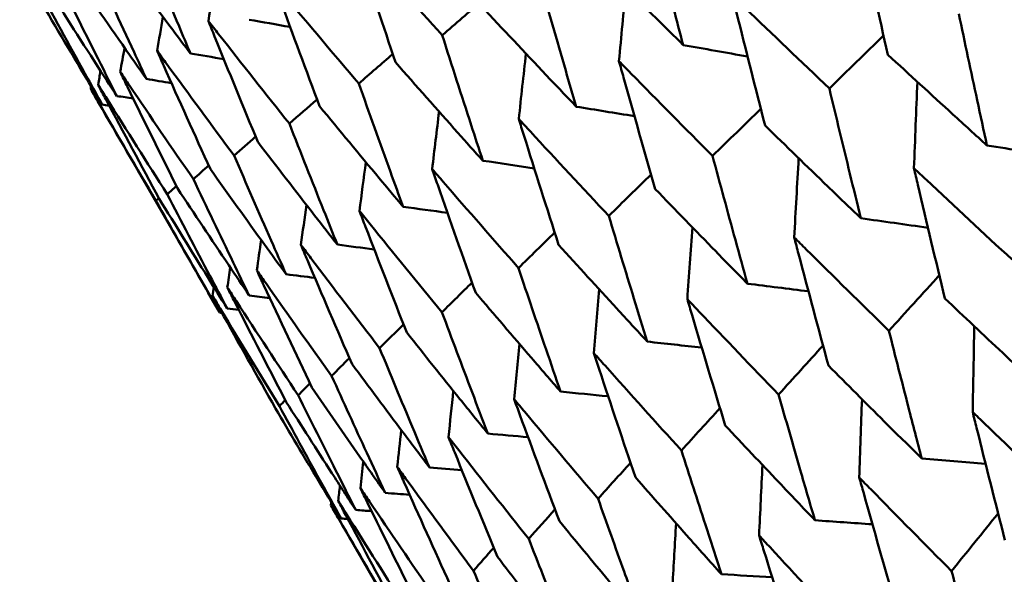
# Model space of a CAD drawing. Header units: millimetres. Extents: x 188 to 1913, y 148 to 2839.
# Tile 76 of 211: x 642.23 to 646.78, y 438.93 to 441.49. Entities that reach past the tile are written whole.
import ezdxf

# ---------------------------------------------------------------- set-up
doc = ezdxf.new("R2010")
doc.units = ezdxf.units.MM
doc.header["$LTSCALE"] = 10
doc.layers.add('Widoczne (ISO)', color=7, linetype='Continuous', lineweight=50)

msp = doc.modelspace()

# ---------------------------------------------------------------- linework, layer by layer
at = {"layer": 'Widoczne (ISO)'}
for p, q in [((643.1563, 440.136), (642.5596, 441.1696)), ((642.8749, 440.6658), (642.8611, 440.6532)), ((644.2598, 438.2248), (643.6699, 439.2464))]:
    msp.add_line(p, q, dxfattribs=at)
msp.add_circle((644.0056, 478.665), 50, dxfattribs=at)
for points, knots in [([(645.2988, 441.3729), (645.2839, 441.4296), (645.2692, 441.4863), (645.2174, 441.6857), (645.1808, 441.8285), (645.1445, 441.9715)], [0.04208868, 0.04208868, 0.04208868, 0.04208868, 0.06158988, 0.06158988, 0.11059803, 0.11059803, 0.11059803, 0.11059803]), ([(646.1095, 441.9378), (646.1152, 441.9116), (646.121, 441.8854), (646.1658, 441.682), (646.2053, 441.5049), (646.2454, 441.3282)], [0.07138254, 0.07138254, 0.07138254, 0.07138254, 0.08018544, 0.08018544, 0.13983561, 0.13983561, 0.13983561, 0.13983561]), ([(643.0211, 441.3336), (643.0034, 441.3755), (642.9857, 441.4173), (642.9079, 441.6024), (642.8482, 441.7459), (642.789, 441.8896)], [0.04598621, 0.04598621, 0.04598621, 0.04598621, 0.06155279, 0.06155279, 0.11473062, 0.11473062, 0.11473062, 0.11473062]), ([(643.7759, 441.8719), (643.784, 441.8473), (643.792, 441.8228), (643.8559, 441.6295), (643.9123, 441.4611), (643.9692, 441.293)], [0.06686277, 0.06686277, 0.06686277, 0.06686277, 0.07557848, 0.07557848, 0.13558897, 0.13558897, 0.13558897, 0.13558897]), ([(644.1852, 441.4177), (644.0654, 441.5495), (643.9462, 441.6816), (643.8104, 441.8333), (643.7931, 441.8526), (643.7759, 441.8719)], [0.01556037, 0.01556037, 0.01556037, 0.01556037, 0.07555527, 0.07555527, 0.08428623, 0.08428623, 0.08428623, 0.08428623]), ([(642.6606, 441.8154), (642.7529, 441.6908), (642.8457, 441.5665), (642.9663, 441.4062), (642.9937, 441.3699), (643.0211, 441.3336)], [0.00838421, 0.00838421, 0.00838421, 0.00838421, 0.06155515, 0.06155515, 0.07712864, 0.07712864, 0.07712864, 0.07712864]), ([(644.8619, 441.8084), (644.9655, 441.7042), (645.0695, 441.6003), (645.2155, 441.4554), (645.2571, 441.4142), (645.2988, 441.3729)], [0.01259731, 0.01259731, 0.01259731, 0.01259731, 0.06159863, 0.06159863, 0.08110666, 0.08110666, 0.08110666, 0.08110666]), ([(642.8172, 441.2159), (642.7981, 441.257), (642.7791, 441.298), (642.6952, 441.4796), (642.6308, 441.6204), (642.567, 441.7614)], [0.04598621, 0.04598621, 0.04598621, 0.04598621, 0.06155279, 0.06155279, 0.11473062, 0.11473062, 0.11473062, 0.11473062]), ([(642.4749, 441.7082), (642.5625, 441.5809), (642.6506, 441.4539), (642.7652, 441.2901), (642.7912, 441.253), (642.8172, 441.2159)], [0.00838421, 0.00838421, 0.00838421, 0.00838421, 0.06155515, 0.06155515, 0.07712864, 0.07712864, 0.07712864, 0.07712864]), ([(642.6808, 441.1371), (642.6604, 441.1774), (642.64, 441.2177), (642.55, 441.3958), (642.4809, 441.5338), (642.4123, 441.6721)], [0.04598621, 0.04598621, 0.04598621, 0.04598621, 0.06155279, 0.06155279, 0.11473062, 0.11473062, 0.11473062, 0.11473062]), ([(643.4073, 441.6591), (643.4161, 441.635), (643.4249, 441.6109), (643.4946, 441.4209), (643.556, 441.2554), (643.618, 441.0902)], [0.06686277, 0.06686277, 0.06686277, 0.06686277, 0.07557848, 0.07557848, 0.13558897, 0.13558897, 0.13558897, 0.13558897]), ([(643.7993, 441.1949), (643.6846, 441.3296), (643.5704, 441.4646), (643.4403, 441.6197), (643.4238, 441.6394), (643.4073, 441.6591)], [0.01556037, 0.01556037, 0.01556037, 0.01556037, 0.07555527, 0.07555527, 0.08428623, 0.08428623, 0.08428623, 0.08428623]), ([(644.8048, 441.0877), (644.7884, 441.1435), (644.7721, 441.1993), (644.7149, 441.3955), (644.6743, 441.5361), (644.6342, 441.6769)], [0.04208868, 0.04208868, 0.04208868, 0.04208868, 0.06158988, 0.06158988, 0.11059803, 0.11059803, 0.11059803, 0.11059803]), ([(642.307, 441.6113), (642.3851, 441.4785), (642.4637, 441.346), (642.566, 441.1751), (642.5893, 441.1364), (642.6125, 441.0977)], [0.00838421, 0.00838421, 0.00838421, 0.00838421, 0.06155515, 0.06155515, 0.07712864, 0.07712864, 0.07712864, 0.07712864]), ([(642.6125, 441.0977), (642.5907, 441.1372), (642.5688, 441.1767), (642.4727, 441.3512), (642.3988, 441.4864), (642.3255, 441.622)], [0.04598621, 0.04598621, 0.04598621, 0.04598621, 0.06155279, 0.06155279, 0.11473062, 0.11473062, 0.11473062, 0.11473062]), ([(642.3569, 441.6401), (642.4397, 441.5101), (642.5231, 441.3803), (642.6316, 441.2129), (642.6562, 441.175), (642.6808, 441.1371)], [0.00838421, 0.00838421, 0.00838421, 0.00838421, 0.06155515, 0.06155515, 0.07712864, 0.07712864, 0.07712864, 0.07712864]), ([(645.5265, 441.6012), (645.5329, 441.5754), (645.5393, 441.5496), (645.5892, 441.3491), (645.6333, 441.1747), (645.6779, 441.0006)], [0.07138254, 0.07138254, 0.07138254, 0.07138254, 0.08018544, 0.08018544, 0.13983561, 0.13983561, 0.13983561, 0.13983561]), ([(645.9751, 441.1722), (645.8442, 441.2964), (645.7139, 441.4209), (645.5648, 441.5642), (645.5457, 441.5827), (645.5265, 441.6012)], [0.02053386, 0.02053386, 0.02053386, 0.02053386, 0.08016461, 0.08016461, 0.08898694, 0.08898694, 0.08898694, 0.08898694]), ([(644.3844, 441.5327), (644.4841, 441.4263), (644.5842, 441.3201), (644.7246, 441.172), (644.7647, 441.1299), (644.8048, 441.0877)], [0.01259731, 0.01259731, 0.01259731, 0.01259731, 0.06159863, 0.06159863, 0.08110666, 0.08110666, 0.08110666, 0.08110666]), ([(646.7035, 440.909), (646.6884, 440.9784), (646.6734, 441.0478), (646.6299, 441.2506), (646.6015, 441.3841), (646.5735, 441.5177)], [0.03825175, 0.03825175, 0.03825175, 0.03825175, 0.06160817, 0.06160817, 0.10638617, 0.10638617, 0.10638617, 0.10638617]), ([(643.1037, 441.4838), (643.1133, 441.4601), (643.1229, 441.4365), (643.1984, 441.2499), (643.265, 441.0874), (643.3322, 440.9252)], [0.06686277, 0.06686277, 0.06686277, 0.06686277, 0.07557848, 0.07557848, 0.13558897, 0.13558897, 0.13558897, 0.13558897]), ([(643.4781, 441.0094), (643.3685, 441.1471), (643.2594, 441.2851), (643.1353, 441.4435), (643.1195, 441.4637), (643.1037, 441.4838)], [0.01556037, 0.01556037, 0.01556037, 0.01556037, 0.07555527, 0.07555527, 0.08428623, 0.08428623, 0.08428623, 0.08428623]), ([(644.3727, 440.8383), (644.3547, 440.8931), (644.3367, 440.948), (644.2739, 441.1409), (644.2293, 441.2792), (644.1852, 441.4177)], [0.04208868, 0.04208868, 0.04208868, 0.04208868, 0.06158988, 0.06158988, 0.11059803, 0.11059803, 0.11059803, 0.11059803]), ([(642.8664, 441.3468), (642.8767, 441.3235), (642.887, 441.3003), (642.9686, 441.1172), (643.0404, 440.9577), (643.1129, 440.7986)], [0.06686277, 0.06686277, 0.06686277, 0.06686277, 0.07557848, 0.07557848, 0.13558897, 0.13558897, 0.13558897, 0.13558897]), ([(643.2228, 440.862), (643.1184, 441.0027), (643.0146, 441.1437), (642.8964, 441.3056), (642.8814, 441.3262), (642.8664, 441.3468)], [0.01556037, 0.01556037, 0.01556037, 0.01556037, 0.07555527, 0.07555527, 0.08428623, 0.08428623, 0.08428623, 0.08428623]), ([(646.2454, 441.3282), (646.3453, 441.2361), (646.4455, 441.1442), (646.5984, 441.0046), (646.6509, 440.9567), (646.7035, 440.909)], [0.01681985, 0.01681985, 0.01681985, 0.01681985, 0.06159108, 0.06159108, 0.08495433, 0.08495433, 0.08495433, 0.08495433]), ([(643.9692, 441.293), (644.0649, 441.1842), (644.1609, 441.0757), (644.2957, 440.9244), (644.3341, 440.8813), (644.3727, 440.8383)], [0.01259731, 0.01259731, 0.01259731, 0.01259731, 0.06159863, 0.06159863, 0.08110666, 0.08110666, 0.08110666, 0.08110666]), ([(645.0023, 441.2985), (645.0094, 441.2731), (645.0165, 441.2477), (645.0718, 441.0503), (645.1205, 440.8787), (645.1699, 440.7073)], [0.07138254, 0.07138254, 0.07138254, 0.07138254, 0.08018544, 0.08018544, 0.13983561, 0.13983561, 0.13983561, 0.13983561]), ([(645.4349, 440.8603), (645.3086, 440.9872), (645.1829, 441.1144), (645.0393, 441.2608), (645.0208, 441.2796), (645.0023, 441.2985)], [0.02053386, 0.02053386, 0.02053386, 0.02053386, 0.08016461, 0.08016461, 0.08898694, 0.08898694, 0.08898694, 0.08898694]), ([(642.6962, 441.2485), (642.7072, 441.2257), (642.7183, 441.2029), (642.806, 441.0234), (642.8831, 440.8669), (642.9609, 440.7108)], [0.06686277, 0.06686277, 0.06686277, 0.06686277, 0.07557848, 0.07557848, 0.13558897, 0.13558897, 0.13558897, 0.13558897]), ([(643.0344, 440.7532), (642.9353, 440.897), (642.8367, 441.041), (642.7246, 441.2064), (642.7104, 441.2275), (642.6962, 441.2485)], [0.01556037, 0.01556037, 0.01556037, 0.01556037, 0.07555527, 0.07555527, 0.08428623, 0.08428623, 0.08428623, 0.08428623]), ([(642.5938, 441.1894), (642.6056, 441.167), (642.6175, 441.1447), (642.7112, 440.9687), (642.7937, 440.8153), (642.8768, 440.6623)], [0.06686277, 0.06686277, 0.06686277, 0.06686277, 0.07557848, 0.07557848, 0.13558897, 0.13558897, 0.13558897, 0.13558897]), ([(642.9137, 440.6835), (642.8198, 440.8303), (642.7267, 440.9775), (642.6207, 441.1464), (642.6072, 441.1679), (642.5938, 441.1894)], [0.01556037, 0.01556037, 0.01556037, 0.01556037, 0.07555527, 0.07555527, 0.08428623, 0.08428623, 0.08428623, 0.08428623]), ([(644.0041, 440.6255), (643.9844, 440.6793), (643.9648, 440.7333), (643.8962, 440.9229), (643.8476, 441.0588), (643.7993, 441.1949)], [0.04208868, 0.04208868, 0.04208868, 0.04208868, 0.06158988, 0.06158988, 0.11059803, 0.11059803, 0.11059803, 0.11059803]), ([(642.8611, 440.6532), (642.7726, 440.8031), (642.6848, 440.9533), (642.5849, 441.1258), (642.5722, 441.1477), (642.5596, 441.1696)], [0.01556037, 0.01556037, 0.01556037, 0.01556037, 0.07555527, 0.07555527, 0.08428623, 0.08428623, 0.08428623, 0.08428623]), ([(646.1205, 440.5723), (646.1036, 440.6407), (646.0868, 440.7092), (646.0382, 440.909), (646.0065, 441.0405), (645.9751, 441.1722)], [0.03825175, 0.03825175, 0.03825175, 0.03825175, 0.06160817, 0.06160817, 0.10638617, 0.10638617, 0.10638617, 0.10638617]), ([(643.618, 441.0902), (643.7095, 440.9791), (643.8014, 440.8682), (643.9304, 440.7135), (643.9672, 440.6694), (644.0041, 440.6255)], [0.01259731, 0.01259731, 0.01259731, 0.01259731, 0.06159863, 0.06159863, 0.08110666, 0.08110666, 0.08110666, 0.08110666]), ([(643.7005, 440.4502), (643.6792, 440.5031), (643.6579, 440.5561), (643.5834, 440.7423), (643.5306, 440.8757), (643.4781, 441.0094)], [0.04208868, 0.04208868, 0.04208868, 0.04208868, 0.06158988, 0.06158988, 0.11059803, 0.11059803, 0.11059803, 0.11059803]), ([(644.539, 441.031), (644.5468, 441.006), (644.5546, 440.9811), (644.6154, 440.7869), (644.6691, 440.618), (644.7232, 440.4494)], [0.07138254, 0.07138254, 0.07138254, 0.07138254, 0.08018544, 0.08018544, 0.13983561, 0.13983561, 0.13983561, 0.13983561]), ([(644.9551, 440.5833), (644.8336, 440.7129), (644.7127, 440.8429), (644.5746, 440.9925), (644.5568, 441.0117), (644.539, 441.031)], [0.02053386, 0.02053386, 0.02053386, 0.02053386, 0.08016461, 0.08016461, 0.08898694, 0.08898694, 0.08898694, 0.08898694]), ([(645.6779, 441.0006), (645.7744, 440.9065), (645.8712, 440.8126), (646.0189, 440.67), (646.0696, 440.6211), (646.1205, 440.5723)], [0.01681985, 0.01681985, 0.01681985, 0.01681985, 0.06159108, 0.06159108, 0.08495433, 0.08495433, 0.08495433, 0.08495433]), ([(643.3322, 440.9252), (643.4194, 440.8116), (643.5071, 440.6983), (643.6302, 440.5401), (643.6653, 440.4951), (643.7005, 440.4502)], [0.01259731, 0.01259731, 0.01259731, 0.01259731, 0.06159863, 0.06159863, 0.08110666, 0.08110666, 0.08110666, 0.08110666]), ([(643.4631, 440.3131), (643.4401, 440.3651), (643.4171, 440.4171), (643.3367, 440.5998), (643.2795, 440.7308), (643.2228, 440.862)], [0.04208868, 0.04208868, 0.04208868, 0.04208868, 0.06158988, 0.06158988, 0.11059803, 0.11059803, 0.11059803, 0.11059803]), ([(645.5963, 440.2697), (645.5776, 440.337), (645.559, 440.4044), (645.505, 440.6011), (645.4698, 440.7306), (645.4349, 440.8603)], [0.03825175, 0.03825175, 0.03825175, 0.03825175, 0.06160817, 0.06160817, 0.10638617, 0.10638617, 0.10638617, 0.10638617]), ([(643.1129, 440.7986), (643.1958, 440.6825), (643.2791, 440.5667), (643.3963, 440.4051), (643.4297, 440.3591), (643.4631, 440.3131)], [0.01259731, 0.01259731, 0.01259731, 0.01259731, 0.06159863, 0.06159863, 0.08110666, 0.08110666, 0.08110666, 0.08110666]), ([(644.1384, 440.7998), (644.147, 440.7752), (644.1555, 440.7507), (644.222, 440.5597), (644.2806, 440.3937), (644.3398, 440.228)], [0.07138254, 0.07138254, 0.07138254, 0.07138254, 0.08018544, 0.08018544, 0.13983561, 0.13983561, 0.13983561, 0.13983561]), ([(644.5375, 440.3422), (644.421, 440.4747), (644.305, 440.6075), (644.1725, 440.7604), (644.1555, 440.7801), (644.1384, 440.7998)], [0.02053386, 0.02053386, 0.02053386, 0.02053386, 0.08016461, 0.08016461, 0.08898694, 0.08898694, 0.08898694, 0.08898694]), ([(646.3663, 440.8032), (646.3722, 440.7776), (646.3782, 440.752), (646.4253, 440.5512), (646.4669, 440.3763), (646.5091, 440.2017)], [0.07597559, 0.07597559, 0.07597559, 0.07597559, 0.08464777, 0.08464777, 0.14401425, 0.14401425, 0.14401425, 0.14401425]), ([(646.8198, 440.3811), (646.6874, 440.5035), (646.5554, 440.6261), (646.4048, 440.7671), (646.3855, 440.7851), (646.3663, 440.8032)], [0.02530969, 0.02530969, 0.02530969, 0.02530969, 0.08465152, 0.08465152, 0.09334823, 0.09334823, 0.09334823, 0.09334823]), ([(643.2929, 440.2149), (643.2682, 440.2658), (643.2435, 440.3168), (643.1569, 440.4961), (643.0955, 440.6245), (643.0344, 440.7532)], [0.04208868, 0.04208868, 0.04208868, 0.04208868, 0.06158988, 0.06158988, 0.11059803, 0.11059803, 0.11059803, 0.11059803]), ([(642.9609, 440.7108), (643.0395, 440.5922), (643.1185, 440.4739), (643.2295, 440.3088), (643.2612, 440.2618), (643.2929, 440.2149)], [0.01259731, 0.01259731, 0.01259731, 0.01259731, 0.06159863, 0.06159863, 0.08110666, 0.08110666, 0.08110666, 0.08110666]), ([(645.1699, 440.7073), (645.2628, 440.6111), (645.356, 440.5152), (645.4984, 440.3695), (645.5473, 440.3196), (645.5963, 440.2697)], [0.01681985, 0.01681985, 0.01681985, 0.01681985, 0.06159108, 0.06159108, 0.08495433, 0.08495433, 0.08495433, 0.08495433]), ([(643.1563, 440.136), (643.1281, 440.1849), (643.0999, 440.2339), (643.0011, 440.4061), (642.9309, 440.5295), (642.8611, 440.6532)], [0.04208868, 0.04208868, 0.04208868, 0.04208868, 0.06158988, 0.06158988, 0.11059803, 0.11059803, 0.11059803, 0.11059803]), ([(642.8768, 440.6623), (642.951, 440.5412), (643.0257, 440.4203), (643.1306, 440.2517), (643.1605, 440.2037), (643.1905, 440.1557)], [0.01259731, 0.01259731, 0.01259731, 0.01259731, 0.06159863, 0.06159863, 0.08110666, 0.08110666, 0.08110666, 0.08110666]), ([(643.1905, 440.1557), (643.164, 440.2057), (643.1376, 440.2557), (643.0449, 440.4314), (642.9791, 440.5573), (642.9137, 440.6835)], [0.04208868, 0.04208868, 0.04208868, 0.04208868, 0.06158988, 0.06158988, 0.11059803, 0.11059803, 0.11059803, 0.11059803]), ([(643.8022, 440.6056), (643.8115, 440.5815), (643.8208, 440.5574), (643.8931, 440.3698), (643.9568, 440.2067), (644.021, 440.044)], [0.07138254, 0.07138254, 0.07138254, 0.07138254, 0.08018544, 0.08018544, 0.13983561, 0.13983561, 0.13983561, 0.13983561]), ([(644.1839, 440.138), (644.0724, 440.2734), (643.9614, 440.4092), (643.8348, 440.5654), (643.8185, 440.5855), (643.8022, 440.6056)], [0.02053386, 0.02053386, 0.02053386, 0.02053386, 0.08016461, 0.08016461, 0.08898694, 0.08898694, 0.08898694, 0.08898694]), ([(645.133, 440.0022), (645.1124, 440.0685), (645.0919, 440.1348), (645.0324, 440.3283), (644.9936, 440.4557), (644.9551, 440.5833)], [0.03825175, 0.03825175, 0.03825175, 0.03825175, 0.06160817, 0.06160817, 0.10638617, 0.10638617, 0.10638617, 0.10638617]), ([(645.8124, 440.4834), (645.819, 440.4582), (645.8257, 440.4329), (645.878, 440.2352), (645.9242, 440.0629), (645.971, 439.891)], [0.07597559, 0.07597559, 0.07597559, 0.07597559, 0.08464777, 0.08464777, 0.14401425, 0.14401425, 0.14401425, 0.14401425]), ([(646.2503, 440.0523), (646.1224, 440.1773), (645.995, 440.3026), (645.8495, 440.4465), (645.8309, 440.465), (645.8124, 440.4834)], [0.02530969, 0.02530969, 0.02530969, 0.02530969, 0.08465152, 0.08465152, 0.09334823, 0.09334823, 0.09334823, 0.09334823]), ([(643.5316, 440.4494), (643.5416, 440.4257), (643.5517, 440.402), (643.63, 440.2179), (643.6988, 440.0578), (643.7682, 439.898)], [0.07138254, 0.07138254, 0.07138254, 0.07138254, 0.08018544, 0.08018544, 0.13983561, 0.13983561, 0.13983561, 0.13983561]), ([(643.8956, 439.9716), (643.7892, 440.1099), (643.6834, 440.2486), (643.5627, 440.4082), (643.5471, 440.4288), (643.5316, 440.4494)], [0.02053386, 0.02053386, 0.02053386, 0.02053386, 0.08016461, 0.08016461, 0.08898694, 0.08898694, 0.08898694, 0.08898694]), ([(644.7232, 440.4494), (644.8125, 440.3512), (644.9021, 440.2531), (645.0389, 440.1042), (645.0859, 440.0532), (645.133, 440.0022)], [0.01681985, 0.01681985, 0.01681985, 0.01681985, 0.06159108, 0.06159108, 0.08495433, 0.08495433, 0.08495433, 0.08495433]), ([(643.3277, 440.3317), (643.3385, 440.3085), (643.3493, 440.2852), (643.4336, 440.1046), (643.5077, 439.9475), (643.5824, 439.7907)], [0.07138254, 0.07138254, 0.07138254, 0.07138254, 0.08018544, 0.08018544, 0.13983561, 0.13983561, 0.13983561, 0.13983561]), ([(643.6737, 439.8435), (643.5725, 439.9848), (643.472, 440.1266), (643.3572, 440.2896), (643.3425, 440.3107), (643.3277, 440.3317)], [0.02053386, 0.02053386, 0.02053386, 0.02053386, 0.08016461, 0.08016461, 0.08898694, 0.08898694, 0.08898694, 0.08898694]), ([(644.7324, 439.771), (644.7099, 439.8361), (644.6874, 439.9012), (644.6222, 440.0915), (644.5797, 440.2168), (644.5375, 440.3422)], [0.03825175, 0.03825175, 0.03825175, 0.03825175, 0.06160817, 0.06160817, 0.10638617, 0.10638617, 0.10638617, 0.10638617]), ([(643.1913, 440.253), (643.2029, 440.2302), (643.2145, 440.2074), (643.3049, 440.0302), (643.3842, 439.8762), (643.4642, 439.7225)], [0.07138254, 0.07138254, 0.07138254, 0.07138254, 0.08018544, 0.08018544, 0.13983561, 0.13983561, 0.13983561, 0.13983561]), ([(643.5191, 439.7542), (643.4232, 439.8987), (643.328, 440.0434), (643.2193, 440.21), (643.2053, 440.2315), (643.1913, 440.253)], [0.02053386, 0.02053386, 0.02053386, 0.02053386, 0.08016461, 0.08016461, 0.08898694, 0.08898694, 0.08898694, 0.08898694]), ([(643.123, 440.2135), (643.1354, 440.1912), (643.1478, 440.1688), (643.2442, 439.9952), (643.3289, 439.8442), (643.4142, 439.6936)], [0.07138254, 0.07138254, 0.07138254, 0.07138254, 0.08018544, 0.08018544, 0.13983561, 0.13983561, 0.13983561, 0.13983561]), ([(643.4325, 439.7042), (643.3419, 439.8517), (643.252, 439.9995), (643.1494, 440.1696), (643.1362, 440.1916), (643.123, 440.2135)], [0.02053386, 0.02053386, 0.02053386, 0.02053386, 0.08016461, 0.08016461, 0.08898694, 0.08898694, 0.08898694, 0.08898694]), ([(644.3398, 440.228), (644.4253, 440.1276), (644.5111, 440.0274), (644.6422, 439.8752), (644.6873, 439.823), (644.7324, 439.771)], [0.01681985, 0.01681985, 0.01681985, 0.01681985, 0.06159108, 0.06159108, 0.08495433, 0.08495433, 0.08495433, 0.08495433]), ([(645.3184, 440.1982), (645.3257, 440.1733), (645.3331, 440.1485), (645.3908, 439.9539), (645.4418, 439.7844), (645.4933, 439.6152)], [0.07597559, 0.07597559, 0.07597559, 0.07597559, 0.08464777, 0.08464777, 0.14401425, 0.14401425, 0.14401425, 0.14401425]), ([(645.7402, 439.7578), (645.6169, 439.8854), (645.4942, 440.0134), (645.3542, 440.1605), (645.3363, 440.1794), (645.3184, 440.1982)], [0.02530969, 0.02530969, 0.02530969, 0.02530969, 0.08465152, 0.08465152, 0.09334823, 0.09334823, 0.09334823, 0.09334823]), ([(646.5091, 440.2017), (646.598, 440.1175), (646.6871, 440.0335), (646.8362, 439.8935), (646.8961, 439.8374), (646.9561, 439.7815)], [0.02104899, 0.02104899, 0.02104899, 0.02104899, 0.0615671, 0.0615671, 0.08866561, 0.08866561, 0.08866561, 0.08866561]), ([(644.3962, 439.5768), (644.3717, 439.6408), (644.3472, 439.7048), (644.2762, 439.8917), (644.2299, 440.0148), (644.1839, 440.138)], [0.03825175, 0.03825175, 0.03825175, 0.03825175, 0.06160817, 0.06160817, 0.10638617, 0.10638617, 0.10638617, 0.10638617]), ([(646.4022, 439.4617), (646.3817, 439.5404), (646.3612, 439.6192), (646.3105, 439.816), (646.2803, 439.9341), (646.2503, 440.0523)], [0.03448054, 0.03448054, 0.03448054, 0.03448054, 0.06157222, 0.06157222, 0.10209717, 0.10209717, 0.10209717, 0.10209717]), ([(644.021, 440.044), (644.1027, 439.9414), (644.1847, 439.8389), (644.31, 439.6834), (644.353, 439.6301), (644.3962, 439.5768)], [0.01681985, 0.01681985, 0.01681985, 0.01681985, 0.06159108, 0.06159108, 0.08495433, 0.08495433, 0.08495433, 0.08495433]), ([(644.1256, 439.4206), (644.099, 439.4834), (644.0726, 439.5462), (643.9956, 439.7297), (643.9454, 439.8506), (643.8956, 439.9716)], [0.03825175, 0.03825175, 0.03825175, 0.03825175, 0.06160817, 0.06160817, 0.10638617, 0.10638617, 0.10638617, 0.10638617]), ([(644.8863, 439.9487), (644.8943, 439.9243), (644.9024, 439.8999), (644.9657, 439.7084), (645.0215, 439.5418), (645.0779, 439.3754)], [0.07597559, 0.07597559, 0.07597559, 0.07597559, 0.08464777, 0.08464777, 0.14401425, 0.14401425, 0.14401425, 0.14401425]), ([(645.2914, 439.4987), (645.173, 439.6291), (645.0551, 439.7599), (644.9206, 439.9102), (644.9034, 439.9294), (644.8863, 439.9487)], [0.02530969, 0.02530969, 0.02530969, 0.02530969, 0.08465152, 0.08465152, 0.09334823, 0.09334823, 0.09334823, 0.09334823]), ([(643.7682, 439.898), (643.846, 439.7932), (643.9241, 439.6885), (644.0434, 439.5295), (644.0845, 439.475), (644.1256, 439.4206)], [0.01681985, 0.01681985, 0.01681985, 0.01681985, 0.06159108, 0.06159108, 0.08495433, 0.08495433, 0.08495433, 0.08495433]), ([(645.971, 439.891), (646.0567, 439.805), (646.1427, 439.7191), (646.2866, 439.5761), (646.3443, 439.5189), (646.4022, 439.4617)], [0.02104899, 0.02104899, 0.02104899, 0.02104899, 0.0615671, 0.0615671, 0.08866561, 0.08866561, 0.08866561, 0.08866561]), ([(643.9217, 439.3029), (643.8931, 439.3645), (643.8646, 439.4261), (643.7816, 439.6062), (643.7275, 439.7247), (643.6737, 439.8435)], [0.03825175, 0.03825175, 0.03825175, 0.03825175, 0.06160817, 0.06160817, 0.10638617, 0.10638617, 0.10638617, 0.10638617]), ([(643.5824, 439.7907), (643.6562, 439.6836), (643.7303, 439.5766), (643.8437, 439.4141), (643.8826, 439.3585), (643.9217, 439.3029)], [0.01681985, 0.01681985, 0.01681985, 0.01681985, 0.06159108, 0.06159108, 0.08495433, 0.08495433, 0.08495433, 0.08495433]), ([(643.7853, 439.2241), (643.7546, 439.2845), (643.724, 439.345), (643.6351, 439.5216), (643.5769, 439.6378), (643.5191, 439.7542)], [0.03825175, 0.03825175, 0.03825175, 0.03825175, 0.06160817, 0.06160817, 0.10638617, 0.10638617, 0.10638617, 0.10638617]), ([(644.5177, 439.7359), (644.5264, 439.7119), (644.5352, 439.6879), (644.6043, 439.4998), (644.6651, 439.336), (644.7265, 439.1725)], [0.07597559, 0.07597559, 0.07597559, 0.07597559, 0.08464777, 0.08464777, 0.14401425, 0.14401425, 0.14401425, 0.14401425]), ([(644.9057, 439.276), (644.7922, 439.4093), (644.6793, 439.543), (644.5506, 439.6966), (644.5341, 439.7162), (644.5177, 439.7359)], [0.02530969, 0.02530969, 0.02530969, 0.02530969, 0.08465152, 0.08465152, 0.09334823, 0.09334823, 0.09334823, 0.09334823]), ([(645.9083, 439.1765), (645.8855, 439.2539), (645.8629, 439.3315), (645.8068, 439.5252), (645.7734, 439.6414), (645.7402, 439.7578)], [0.03448054, 0.03448054, 0.03448054, 0.03448054, 0.06157222, 0.06157222, 0.10209717, 0.10209717, 0.10209717, 0.10209717]), ([(643.4142, 439.6936), (643.48, 439.5818), (643.5461, 439.4703), (643.6473, 439.3008), (643.6821, 439.2427), (643.717, 439.1847)], [0.01681985, 0.01681985, 0.01681985, 0.01681985, 0.06159108, 0.06159108, 0.08495433, 0.08495433, 0.08495433, 0.08495433]), ([(643.717, 439.1847), (643.6842, 439.2439), (643.6515, 439.3032), (643.5564, 439.4762), (643.4943, 439.5901), (643.4325, 439.7042)], [0.03825175, 0.03825175, 0.03825175, 0.03825175, 0.06160817, 0.06160817, 0.10638617, 0.10638617, 0.10638617, 0.10638617]), ([(643.4642, 439.7225), (643.534, 439.613), (643.6042, 439.5038), (643.7114, 439.3378), (643.7483, 439.2809), (643.7853, 439.2241)], [0.01681985, 0.01681985, 0.01681985, 0.01681985, 0.06159108, 0.06159108, 0.08495433, 0.08495433, 0.08495433, 0.08495433]), ([(646.6377, 439.6765), (646.6437, 439.6521), (646.6498, 439.6277), (646.6991, 439.43), (646.7428, 439.2571), (646.787, 439.0845)], [0.0806421, 0.0806421, 0.0806421, 0.0806421, 0.08897282, 0.08897282, 0.14811965, 0.14811965, 0.14811965, 0.14811965]), ([(647.0798, 439.2535), (646.9501, 439.3767), (646.8209, 439.5002), (646.674, 439.6415), (646.6559, 439.659), (646.6377, 439.6765)], [0.02983351, 0.02983351, 0.02983351, 0.02983351, 0.0889495, 0.0889495, 0.09731113, 0.09731113, 0.09731113, 0.09731113]), ([(645.4933, 439.6152), (645.5757, 439.5273), (645.6584, 439.4396), (645.7969, 439.2934), (645.8525, 439.2349), (645.9083, 439.1765)], [0.02104899, 0.02104899, 0.02104899, 0.02104899, 0.0615671, 0.0615671, 0.08866561, 0.08866561, 0.08866561, 0.08866561]), ([(644.2141, 439.5606), (644.2236, 439.537), (644.2331, 439.5135), (644.308, 439.3288), (644.374, 439.1679), (644.4405, 439.0074)], [0.07597559, 0.07597559, 0.07597559, 0.07597559, 0.08464777, 0.08464777, 0.14401425, 0.14401425, 0.14401425, 0.14401425]), ([(644.5847, 439.0907), (644.4763, 439.2269), (644.3684, 439.3635), (644.2455, 439.5205), (644.2298, 439.5405), (644.2141, 439.5606)], [0.02530969, 0.02530969, 0.02530969, 0.02530969, 0.08465152, 0.08465152, 0.09334823, 0.09334823, 0.09334823, 0.09334823]), ([(645.4761, 438.927), (645.4512, 439.0032), (645.4263, 439.0794), (645.3646, 439.2699), (645.3279, 439.3842), (645.2914, 439.4987)], [0.03448054, 0.03448054, 0.03448054, 0.03448054, 0.06157222, 0.06157222, 0.10209717, 0.10209717, 0.10209717, 0.10209717]), ([(643.9767, 439.4236), (643.987, 439.4004), (643.9973, 439.3773), (644.0781, 439.196), (644.1492, 439.0381), (644.2209, 438.8806)], [0.07597559, 0.07597559, 0.07597559, 0.07597559, 0.08464777, 0.08464777, 0.14401425, 0.14401425, 0.14401425, 0.14401425]), ([(644.3296, 438.9434), (644.2263, 439.0826), (644.1236, 439.2221), (644.0066, 439.3825), (643.9917, 439.4031), (643.9767, 439.4236)], [0.02530969, 0.02530969, 0.02530969, 0.02530969, 0.08465152, 0.08465152, 0.09334823, 0.09334823, 0.09334823, 0.09334823]), ([(645.0779, 439.3754), (645.157, 439.2856), (645.2364, 439.1959), (645.3692, 439.0465), (645.4226, 438.9867), (645.4761, 438.927)], [0.02104899, 0.02104899, 0.02104899, 0.02104899, 0.0615671, 0.0615671, 0.08866561, 0.08866561, 0.08866561, 0.08866561]), ([(646.1135, 439.3739), (646.1202, 439.3498), (646.1269, 439.3258), (646.1815, 439.1312), (646.2298, 438.9609), (646.2787, 438.791)], [0.0806421, 0.0806421, 0.0806421, 0.0806421, 0.08897282, 0.08897282, 0.14811965, 0.14811965, 0.14811965, 0.14811965]), ([(646.5399, 438.9418), (646.4147, 439.0676), (646.2901, 439.1937), (646.1485, 439.3381), (646.131, 439.356), (646.1135, 439.3739)], [0.02983351, 0.02983351, 0.02983351, 0.02983351, 0.0889495, 0.0889495, 0.09731113, 0.09731113, 0.09731113, 0.09731113]), ([(643.8065, 439.3253), (643.8176, 439.3026), (643.8286, 439.2799), (643.9154, 439.1021), (643.9918, 438.9472), (644.0687, 438.7928)], [0.07597559, 0.07597559, 0.07597559, 0.07597559, 0.08464777, 0.08464777, 0.14401425, 0.14401425, 0.14401425, 0.14401425]), ([(644.1414, 438.8347), (644.0434, 438.9769), (643.9459, 439.1195), (643.8349, 439.2834), (643.8207, 439.3043), (643.8065, 439.3253)], [0.02530969, 0.02530969, 0.02530969, 0.02530969, 0.08465152, 0.08465152, 0.09334823, 0.09334823, 0.09334823, 0.09334823]), ([(645.1075, 438.7142), (645.0803, 438.789), (645.0532, 438.864), (644.9857, 439.0511), (644.9456, 439.1635), (644.9057, 439.276)], [0.03448054, 0.03448054, 0.03448054, 0.03448054, 0.06157222, 0.06157222, 0.10209717, 0.10209717, 0.10209717, 0.10209717]), ([(643.9685, 438.7349), (643.881, 438.8832), (643.7941, 439.0319), (643.6952, 439.2027), (643.6826, 439.2246), (643.6699, 439.2464)], [0.02530969, 0.02530969, 0.02530969, 0.02530969, 0.08465152, 0.08465152, 0.09334823, 0.09334823, 0.09334823, 0.09334823]), ([(643.7041, 439.2662), (643.7159, 439.2439), (643.7278, 439.2217), (643.8206, 439.0473), (643.9022, 438.8955), (643.9845, 438.7441)], [0.07597559, 0.07597559, 0.07597559, 0.07597559, 0.08464777, 0.08464777, 0.14401425, 0.14401425, 0.14401425, 0.14401425]), ([(644.0209, 438.7651), (643.9281, 438.9104), (643.8359, 439.056), (643.7309, 439.2234), (643.7175, 439.2448), (643.7041, 439.2662)], [0.02530969, 0.02530969, 0.02530969, 0.02530969, 0.08465152, 0.08465152, 0.09334823, 0.09334823, 0.09334823, 0.09334823]), ([(644.7265, 439.1725), (644.8022, 439.0807), (644.8781, 438.989), (645.0052, 438.8363), (645.0563, 438.7752), (645.1075, 438.7142)], [0.02104899, 0.02104899, 0.02104899, 0.02104899, 0.0615671, 0.0615671, 0.08866561, 0.08866561, 0.08866561, 0.08866561]), ([(645.6502, 439.1064), (645.6576, 439.0827), (645.665, 439.0591), (645.725, 438.8676), (645.7781, 438.7002), (645.8318, 438.533)], [0.0806421, 0.0806421, 0.0806421, 0.0806421, 0.08897282, 0.08897282, 0.14811965, 0.14811965, 0.14811965, 0.14811965]), ([(646.0603, 438.6649), (645.9399, 438.7934), (645.8201, 438.9223), (645.6839, 439.0698), (645.667, 439.0881), (645.6502, 439.1064)], [0.02983351, 0.02983351, 0.02983351, 0.02983351, 0.0889495, 0.0889495, 0.09731113, 0.09731113, 0.09731113, 0.09731113]), ([(644.804, 438.5389), (644.7744, 438.6124), (644.7449, 438.686), (644.6717, 438.8698), (644.6281, 438.9802), (644.5847, 439.0907)], [0.03448054, 0.03448054, 0.03448054, 0.03448054, 0.06157222, 0.06157222, 0.10209717, 0.10209717, 0.10209717, 0.10209717]), ([(644.4405, 439.0074), (644.5126, 438.9135), (644.585, 438.8198), (644.7064, 438.6638), (644.7551, 438.6013), (644.804, 438.5389)], [0.02104899, 0.02104899, 0.02104899, 0.02104899, 0.0615671, 0.0615671, 0.08866561, 0.08866561, 0.08866561, 0.08866561]), ([(644.5666, 438.4019), (644.5346, 438.474), (644.5028, 438.5462), (644.4237, 438.7266), (644.3765, 438.8349), (644.3296, 438.9434)], [0.03448054, 0.03448054, 0.03448054, 0.03448054, 0.06157222, 0.06157222, 0.10209717, 0.10209717, 0.10209717, 0.10209717]), ([(646.6978, 438.3617), (646.6734, 438.4503), (646.649, 438.5389), (646.5963, 438.7322), (646.568, 438.8369), (646.5399, 438.9418)], [0.03078053, 0.03078053, 0.03078053, 0.03078053, 0.06149921, 0.06149921, 0.09773041, 0.09773041, 0.09773041, 0.09773041])]:
    msp.add_open_spline(points, degree=3, knots=knots, dxfattribs=at)
for points in [[(643.1037, 441.4838), (643.1148, 441.5496), (643.126, 441.6155), (643.1372, 441.6813)], [(645.0023, 441.2985), (645.0128, 441.4109), (645.0235, 441.5233), (645.0343, 441.6357)], [(644.3706, 441.5781), (644.3088, 441.5246), (644.247, 441.4711), (644.1852, 441.4177)], [(642.8664, 441.3468), (642.8755, 441.3987), (642.8847, 441.4507), (642.8938, 441.5026)], [(643.2917, 441.4898), (643.355, 441.4787), (643.4184, 441.4676), (643.4817, 441.4565)], [(646.2254, 441.4165), (646.142, 441.3351), (646.0585, 441.2536), (645.9751, 441.1722)], [(645.2988, 441.3729), (645.3981, 441.3552), (645.4975, 441.3375), (645.5968, 441.3198)], [(642.6962, 441.2485), (642.7029, 441.2856), (642.7096, 441.3228), (642.7163, 441.3599)], [(643.0211, 441.3336), (643.0724, 441.325), (643.1237, 441.3164), (643.1751, 441.3078)], [(643.9563, 441.3312), (643.904, 441.2858), (643.8516, 441.2403), (643.7993, 441.1949)], [(644.539, 441.031), (644.5499, 441.1318), (644.5608, 441.2325), (644.572, 441.3333)], [(642.5938, 441.1894), (642.5977, 441.2106), (642.6016, 441.2319), (642.6055, 441.2532)], [(642.8172, 441.2159), (642.8558, 441.2096), (642.8944, 441.2034), (642.933, 441.1972)], [(646.3663, 440.8032), (646.3713, 440.9363), (646.3766, 441.0695), (646.382, 441.2025)], [(642.5596, 441.1696), (642.5603, 441.1738), (642.5611, 441.1779), (642.5619, 441.182)], [(642.6125, 441.0977), (642.6234, 441.096), (642.6343, 441.0943), (642.6452, 441.0926)], [(642.6808, 441.1371), (642.706, 441.1332), (642.7311, 441.1292), (642.7563, 441.1253)], [(643.6063, 441.1214), (643.5636, 441.0841), (643.5208, 441.0467), (643.4781, 441.0094)], [(644.1384, 440.7998), (644.149, 440.8882), (644.1597, 440.9767), (644.1705, 441.0651)], [(644.8048, 441.0877), (644.8944, 441.0732), (644.9841, 441.0586), (645.0737, 441.0441)], [(645.6581, 441.0782), (645.5837, 441.0055), (645.5093, 440.9329), (645.4349, 440.8603)], [(643.3222, 440.9494), (643.289, 440.9203), (643.2559, 440.8911), (643.2228, 440.862)], [(646.7035, 440.909), (646.8158, 440.8908), (646.9281, 440.8727), (647.0404, 440.8547)], [(643.8022, 440.6056), (643.812, 440.6811), (643.8218, 440.7565), (643.8318, 440.8318)], [(644.3727, 440.8383), (644.452, 440.8264), (644.5313, 440.8146), (644.6106, 440.8029)], [(645.8124, 440.4834), (645.8191, 440.6055), (645.8259, 440.7277), (645.833, 440.8498)], [(643.105, 440.8159), (643.0815, 440.795), (643.0579, 440.7741), (643.0344, 440.7532)], [(645.1506, 440.7745), (645.0854, 440.7107), (645.0202, 440.647), (644.9551, 440.5833)], [(642.9557, 440.7212), (642.9417, 440.7087), (642.9277, 440.6961), (642.9137, 440.6835)], [(643.5316, 440.4494), (643.5401, 440.5109), (643.5486, 440.5725), (643.5572, 440.634)], [(644.0041, 440.6255), (644.0724, 440.616), (644.1408, 440.6066), (644.2091, 440.5973)], [(646.1205, 440.5723), (646.2239, 440.5577), (646.3274, 440.543), (646.4309, 440.5285)], [(644.7049, 440.5065), (644.6491, 440.4517), (644.5933, 440.397), (644.5375, 440.3422)], [(645.3184, 440.1982), (645.3261, 440.3088), (645.3339, 440.4193), (645.3419, 440.5299)], [(643.3277, 440.3317), (643.3344, 440.3784), (643.3411, 440.4251), (643.3479, 440.4718)], [(643.7005, 440.4502), (643.7572, 440.4429), (643.8139, 440.4356), (643.8707, 440.4283)], [(643.1913, 440.253), (643.1959, 440.2837), (643.2004, 440.3145), (643.205, 440.3452)], [(643.4631, 440.3131), (643.5076, 440.3077), (643.552, 440.3023), (643.5964, 440.2969)], [(646.4834, 440.3085), (646.4057, 440.2231), (646.328, 440.1377), (646.2503, 440.0523)], [(643.123, 440.2135), (643.125, 440.227), (643.1271, 440.2406), (643.1291, 440.2541)], [(644.3229, 440.2753), (644.2766, 440.2295), (644.2302, 440.1838), (644.1839, 440.138)], [(644.8863, 439.9487), (644.8943, 440.047), (644.9026, 440.1453), (644.9109, 440.2437)], [(645.5963, 440.2697), (645.6903, 440.258), (645.7843, 440.2463), (645.8784, 440.2346)], [(643.2929, 440.2149), (643.3244, 440.2112), (643.3559, 440.2075), (643.3873, 440.2038)], [(643.1905, 440.1557), (643.2083, 440.1537), (643.2262, 440.1517), (643.244, 440.1496)], [(643.1563, 440.136), (643.1598, 440.1356), (643.1632, 440.1352), (643.1666, 440.1348)], [(644.0062, 440.0816), (643.9693, 440.045), (643.9324, 440.0083), (643.8956, 439.9716)], [(646.6377, 439.6765), (646.64, 439.8087), (646.6425, 439.9409), (646.6453, 440.073)], [(644.5177, 439.7359), (644.5256, 439.8212), (644.5336, 439.9066), (644.5418, 439.9919)], [(645.133, 440.0022), (645.2169, 439.9929), (645.3009, 439.9837), (645.3849, 439.9745)], [(645.9457, 439.984), (645.8772, 439.9086), (645.8087, 439.8332), (645.7402, 439.7578)], [(643.756, 439.9262), (643.7286, 439.8986), (643.7011, 439.871), (643.6737, 439.8435)], [(643.5734, 439.8095), (643.5553, 439.7911), (643.5372, 439.7727), (643.5191, 439.7542)], [(643.4593, 439.7319), (643.4504, 439.7227), (643.4415, 439.7135), (643.4325, 439.7042)], [(644.2141, 439.5606), (644.2214, 439.6321), (644.2287, 439.7036), (644.2361, 439.7751)], [(644.7324, 439.771), (644.8057, 439.7637), (644.879, 439.7565), (644.9523, 439.7494)], [(646.1135, 439.3739), (646.1174, 439.4946), (646.1216, 439.6153), (646.126, 439.7359)], [(645.469, 439.6949), (645.4098, 439.6295), (645.3506, 439.5641), (645.2914, 439.4987)], [(643.9767, 439.4236), (643.9829, 439.4802), (643.9891, 439.5369), (643.9953, 439.5936)], [(644.3962, 439.5768), (644.4582, 439.5713), (644.5201, 439.5658), (644.5821, 439.5604)], [(646.4022, 439.4617), (646.5007, 439.4533), (646.5992, 439.445), (646.6976, 439.4367)], [(643.8065, 439.3253), (643.8111, 439.366), (643.8158, 439.4067), (643.8204, 439.4474)], [(644.1256, 439.4206), (644.1756, 439.4165), (644.2257, 439.4125), (644.2758, 439.4084)], [(645.0553, 439.4422), (645.0054, 439.3868), (644.9556, 439.3314), (644.9057, 439.276)], [(645.6502, 439.1064), (645.6552, 439.2149), (645.6604, 439.3235), (645.6657, 439.432)], [(643.7041, 439.2662), (643.7068, 439.2896), (643.7096, 439.3131), (643.7123, 439.3365)], [(643.9217, 439.3029), (643.9592, 439.3), (643.9968, 439.2972), (644.0343, 439.2944)], [(643.6699, 439.2464), (643.6705, 439.2511), (643.671, 439.2557), (643.6716, 439.2603)], [(643.7853, 439.2241), (643.8097, 439.2224), (643.834, 439.2206), (643.8584, 439.2189)], [(644.7062, 439.2268), (644.6657, 439.1814), (644.6252, 439.136), (644.5847, 439.0907)], [(646.7554, 439.2082), (646.6836, 439.1194), (646.6117, 439.0306), (646.5399, 438.9418)], [(643.717, 439.1847), (643.7275, 439.184), (643.7381, 439.1832), (643.7486, 439.1825)], [(645.2496, 438.8751), (645.2551, 438.9708), (645.2608, 439.0664), (645.2665, 439.162)], [(645.9083, 439.1765), (645.9969, 439.1703), (646.0855, 439.1641), (646.1741, 439.1579)], [(644.4231, 439.0494), (644.3919, 439.014), (644.3608, 438.9787), (644.3296, 438.9434)], [(645.4761, 438.927), (645.5543, 438.9225), (645.6325, 438.918), (645.7107, 438.9136)]]:
    msp.add_open_spline(points, degree=3, dxfattribs=at)

doc.saveas('drawing.dxf')
